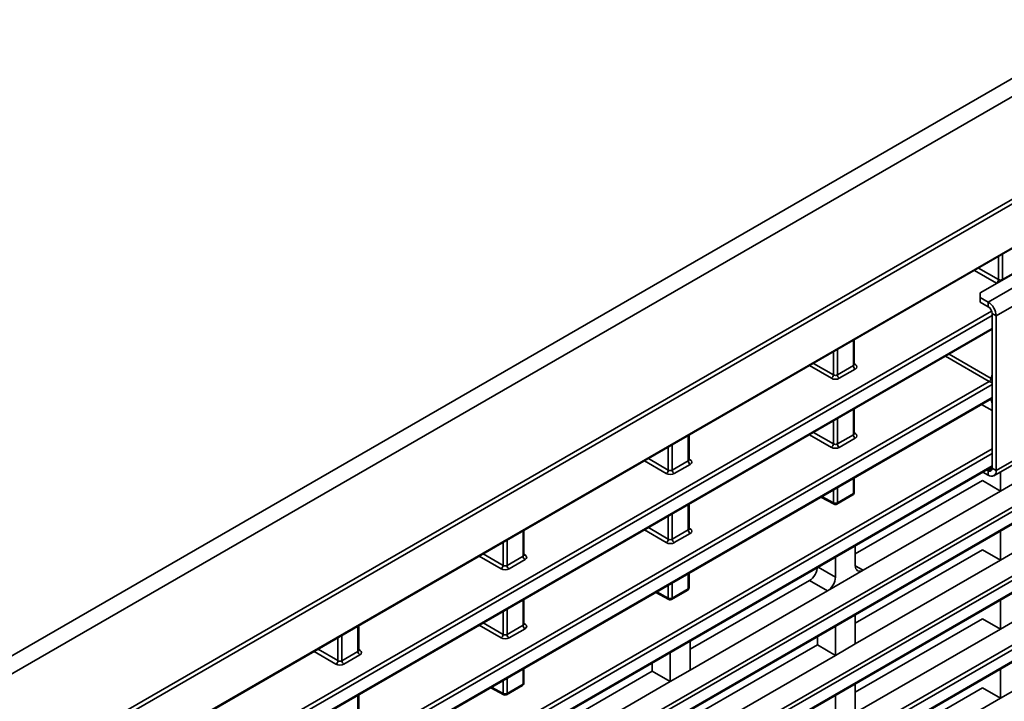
# Model space of a CAD drawing. Header units: millimetres. Extents: x 0 to 1118, y 0 to 864.
# Tile 28 of 250: x 221 to 243, y 195 to 210. Entities that reach past the tile are written whole.
import ezdxf

# ---------------------------------------------------------------- set-up
doc = ezdxf.new("R2010")
doc.units = ezdxf.units.MM

msp = doc.modelspace()

# ---------------------------------------------------------------- linework, layer by layer
at = {"color": 7, "linetype": 'Continuous', "lineweight": 35}
for p, q in [((196.857, 181.974), (288.509, 234.884)), ((288.691, 234.588), (197.034, 181.675)), ((197.1, 179.435), (288.759, 232.349)), ((197.1, 179.333), (288.534, 232.117)), ((197.087, 178.334), (288.521, 231.118)), ((197.1, 178.363), (288.534, 231.146)), ((199.068, 173.749), (287.246, 224.653)), ((287.29, 224.577), (199.112, 173.673)), ((199.112, 173.415), (287.29, 224.319)), ((199.099, 173.386), (287.277, 224.29)), ((199.068, 172.218), (287.246, 223.122)), ((287.29, 223.046), (199.112, 172.142)), ((199.112, 171.884), (287.29, 222.788)), ((199.099, 171.855), (287.277, 222.759)), ((199.068, 170.687), (287.246, 221.591)), ((287.29, 221.515), (199.112, 170.611)), ((199.112, 170.353), (287.29, 221.257)), ((199.099, 170.324), (287.277, 221.228)), ((243.643, 204.64), (242.052, 203.722)), ((243.996, 204.538), (242.229, 203.517)), ((242.458, 204.017), (242.458, 204.526)), ((242.546, 204.577), (242.546, 204.016)), ((242.017, 204.272), (242.458, 204.017)), ((244.173, 204.232), (242.405, 203.211)), ((242.414, 203.94), (241.929, 204.221)), ((242.546, 204.016), (242.901, 204.221)), ((242.546, 204.016), (242.547, 204.007)), ((242.052, 203.722), (242.052, 203.62)), ((242.052, 203.62), (242.229, 203.517)), ((242.052, 203.62), (242.052, 203.517)), ((242.052, 203.517), (242.229, 203.415)), ((242.229, 203.415), (242.229, 203.517)), ((224.971, 193.31), (242.306, 203.317)), ((242.317, 203.222), (225.015, 193.234)), ((242.405, 203.211), (242.317, 203.262)), ((242.317, 203.262), (242.317, 199.833)), ((242.405, 203.211), (242.405, 199.782)), ((225.002, 192.918), (242.317, 202.914)), ((225.015, 192.946), (242.317, 202.935)), ((239.242, 202.108), (239.242, 202.669)), ((239.26, 202.134), (239.26, 202.68)), ((238.799, 201.904), (238.799, 202.414)), ((238.887, 202.464), (238.887, 201.903)), ((242.253, 201.756), (241.286, 202.318)), ((241.362, 202.362), (242.296, 201.82)), ((238.755, 201.828), (238.27, 202.108)), ((238.358, 202.159), (238.799, 201.904)), ((238.887, 201.903), (239.242, 202.108)), ((239.26, 202.151), (239.287, 202.135)), ((239.285, 202.032), (238.93, 201.827)), ((242.296, 201.82), (242.317, 201.917)), ((224.971, 191.779), (242.253, 201.756)), ((242.317, 201.691), (225.015, 191.703)), ((225.015, 191.415), (242.317, 201.404)), ((225.002, 191.387), (242.305, 201.376)), ((242.081, 201.247), (242.317, 201.117)), ((242.296, 201.352), (242.279, 201.361)), ((242.317, 201.279), (242.296, 201.352)), ((242.305, 201.376), (242.317, 201.384)), ((239.242, 200.577), (239.242, 201.138)), ((239.26, 200.603), (239.26, 201.149)), ((238.799, 200.373), (238.799, 200.883)), ((238.887, 200.933), (238.887, 200.372)), ((244.173, 200.802), (242.405, 199.782)), ((235.583, 199.996), (235.583, 200.557)), ((235.601, 200.022), (235.601, 200.568)), ((238.755, 200.297), (238.27, 200.577)), ((238.358, 200.628), (238.799, 200.373)), ((238.887, 200.372), (239.242, 200.577)), ((239.26, 200.62), (239.287, 200.604)), ((242.354, 199.667), (244.121, 200.688)), ((235.14, 199.792), (235.14, 200.301)), ((235.227, 200.352), (235.227, 199.791)), ((239.285, 200.501), (238.93, 200.296)), ((224.383, 189.908), (242.317, 200.262)), ((242.317, 200.16), (224.383, 189.807)), ((199.099, 174.917), (242.317, 199.867)), ((199.112, 174.946), (242.317, 199.888)), ((235.096, 199.715), (234.61, 199.996)), ((234.699, 200.047), (235.14, 199.792)), ((235.227, 199.791), (235.583, 199.996)), ((235.626, 199.92), (235.271, 199.715)), ((235.601, 200.039), (235.628, 200.022)), ((242.229, 199.68), (242.111, 199.748)), ((242.229, 199.782), (242.199, 199.799)), ((242.317, 199.833), (242.229, 199.782)), ((242.229, 199.68), (242.229, 199.782)), ((242.317, 199.833), (242.405, 199.782)), ((242.503, 199.328), (242.503, 199.753)), ((239.242, 199.272), (239.242, 199.607)), ((239.26, 199.297), (239.26, 199.618)), ((242.103, 199.559), (239.285, 197.932)), ((242.503, 199.328), (242.103, 199.559)), ((242.945, 199.583), (242.503, 199.328)), ((238.543, 199.204), (238.799, 199.067)), ((238.799, 199.067), (238.799, 199.352)), ((238.874, 199.038), (239.229, 199.243)), ((238.887, 199.402), (238.887, 199.067)), ((238.887, 199.067), (239.242, 199.272)), ((239.462, 197.573), (242.503, 199.328)), ((235.583, 198.465), (235.583, 199.026)), ((235.601, 198.491), (235.601, 199.037)), ((238.524, 199.193), (238.813, 199.037)), ((235.14, 198.261), (235.14, 198.77)), ((235.227, 198.821), (235.227, 198.26)), ((231.923, 197.883), (231.923, 198.445)), ((231.942, 197.909), (231.942, 198.455)), ((235.096, 198.184), (234.61, 198.465)), ((234.699, 198.516), (235.14, 198.261)), ((235.227, 198.26), (235.583, 198.465)), ((235.626, 198.389), (235.271, 198.184)), ((235.601, 198.508), (235.628, 198.491)), ((242.503, 197.797), (242.503, 198.443)), ((231.481, 197.68), (231.481, 198.189)), ((231.568, 198.24), (231.568, 197.678)), ((239.285, 197.675), (239.285, 198.116)), ((231.039, 197.934), (231.481, 197.68)), ((231.942, 197.927), (231.968, 197.91)), ((242.103, 198.028), (239.285, 196.401)), ((242.503, 197.797), (242.103, 198.028)), ((242.945, 198.052), (242.503, 197.797)), ((231.436, 197.603), (230.951, 197.883)), ((231.568, 197.678), (231.923, 197.883)), ((231.967, 197.807), (231.612, 197.602)), ((238.843, 197.42), (238.843, 197.861)), ((239.285, 195.94), (242.503, 197.797)), ((235.583, 197.16), (235.583, 197.495)), ((235.601, 197.185), (235.601, 197.506)), ((238.461, 197.64), (238.843, 197.42)), ((239.462, 197.573), (238.667, 197.114)), ((239.285, 197.668), (239.462, 197.573)), ((235.227, 197.29), (235.227, 196.955)), ((238.267, 197.344), (235.626, 195.82)), ((238.667, 197.114), (238.267, 197.344)), ((234.865, 197.08), (235.154, 196.925)), ((234.884, 197.092), (235.14, 196.954)), ((235.14, 196.954), (235.14, 197.239)), ((235.215, 196.926), (235.57, 197.131)), ((235.227, 196.955), (235.583, 197.16)), ((235.626, 195.358), (238.667, 197.114)), ((231.923, 196.352), (231.923, 196.914)), ((231.942, 196.378), (231.942, 196.924)), ((242.503, 196.266), (242.503, 196.912)), ((231.481, 196.149), (231.481, 196.658)), ((231.568, 196.709), (231.568, 196.147)), ((239.285, 195.94), (239.285, 196.585)), ((231.039, 196.403), (231.481, 196.149)), ((231.942, 196.395), (231.968, 196.379)), ((242.103, 196.497), (239.285, 194.87)), ((242.503, 196.266), (242.103, 196.497)), ((242.945, 196.521), (242.503, 196.266)), ((228.264, 195.771), (228.264, 196.332)), ((228.282, 195.797), (228.282, 196.343)), ((231.436, 196.072), (230.951, 196.352)), ((231.568, 196.147), (231.923, 196.352)), ((231.967, 196.276), (231.612, 196.071)), ((238.843, 195.685), (238.843, 196.33)), ((239.285, 194.409), (242.503, 196.266)), ((227.821, 195.567), (227.821, 196.077)), ((227.909, 196.127), (227.909, 195.566)), ((235.626, 195.358), (235.626, 196.004)), ((238.444, 195.915), (238.444, 196.1)), ((239.285, 195.94), (238.843, 195.685)), ((227.777, 195.491), (227.292, 195.771)), ((227.38, 195.822), (227.821, 195.567)), ((227.909, 195.566), (228.264, 195.771)), ((228.282, 195.814), (228.309, 195.798)), ((235.184, 195.103), (235.184, 195.749)), ((238.444, 195.915), (235.626, 194.289)), ((238.843, 195.685), (238.444, 195.915)), ((228.307, 195.695), (227.952, 195.49)), ((234.785, 195.334), (234.785, 195.518)), ((235.626, 193.827), (238.843, 195.685)), ((231.923, 195.047), (231.923, 195.383)), ((231.942, 195.073), (231.942, 195.393)), ((234.785, 195.334), (231.967, 193.707)), ((235.184, 195.103), (234.785, 195.334)), ((235.626, 195.358), (235.184, 195.103)), ((242.503, 194.735), (242.503, 195.381)), ((231.481, 194.842), (231.481, 195.127)), ((231.568, 195.178), (231.568, 194.842)), ((232.143, 193.348), (235.184, 195.103)), ((231.205, 194.968), (231.494, 194.813)), ((231.225, 194.979), (231.481, 194.842)), ((231.555, 194.813), (231.91, 195.018)), ((231.568, 194.842), (231.923, 195.047)), ((239.285, 194.409), (239.285, 195.054)), ((242.103, 194.966), (239.285, 193.339)), ((242.503, 194.735), (242.103, 194.966)), ((242.945, 194.99), (242.503, 194.735)), ((228.264, 194.24), (228.264, 194.801)), ((228.282, 194.266), (228.282, 194.812)), ((238.843, 194.154), (238.843, 194.799)), ((239.462, 192.98), (242.503, 194.735))]:
    msp.add_line(p, q, dxfattribs=at)
for centre, radius, start, end in [((242.36, 204.023), 0.0991, 303.5222, 356.4778), ((242.022, 203.194), 0.384, 2.6055, 57.3945), ((242.125, 203.254), 0.192, 2.6055, 57.3945), ((239.338, 202.113), 0.0963, 182.6523, 236.7703), ((239.268, 202.164), 0.0347, 257.8875, 303.5279), ((238.7, 201.911), 0.0991, 303.5222, 356.4778), ((238.983, 201.908), 0.0963, 182.6523, 236.7703), ((242.198, 201.84), 0.101, 303.6397, 348.6873), ((242.268, 201.346), 0.029, 11.621, 44.7943), ((239.338, 200.582), 0.0963, 182.6523, 236.7703), ((239.268, 200.633), 0.0347, 257.8875, 303.5279), ((238.7, 200.38), 0.0991, 303.5222, 356.4778), ((238.983, 200.377), 0.0963, 182.6523, 236.7703), ((235.679, 200), 0.0963, 182.6523, 236.7703), ((235.608, 200.051), 0.0347, 257.8875, 303.5279), ((235.041, 199.798), 0.0991, 303.5222, 356.4778), ((235.324, 199.795), 0.0963, 182.6523, 236.7703), ((242.263, 199.824), 0.0546, 230.7967, 9.214), ((242.298, 199.764), 0.109, 230.7967, 9.214), ((239.198, 199.297), 0.0625, 299.9973, 0), ((239.211, 199.269), 0.0309, 305.0752, 6.237), ((239.23, 199.3), 0.03, 292.8092, 355.8707), ((238.843, 199.153), 0.0963, 243.2338, 297.3435), ((238.83, 199.064), 0.0313, 174.4698, 236.3434), ((238.843, 199.093), 0.0625, 241.7344, 299.9973), ((238.856, 199.064), 0.0309, 305.0752, 6.237), ((235.679, 198.469), 0.0963, 182.6523, 236.7703), ((235.608, 198.52), 0.0347, 257.8875, 303.5279), ((235.041, 198.267), 0.0991, 303.5222, 356.4778), ((235.324, 198.264), 0.0963, 182.6523, 236.7703), ((231.949, 197.939), 0.0347, 257.8875, 303.5279), ((231.382, 197.686), 0.0991, 303.5222, 356.4778), ((231.664, 197.683), 0.0963, 182.6523, 236.7703), ((232.019, 197.888), 0.0963, 182.6523, 236.7703), ((235.538, 197.185), 0.0625, 299.9973, 0), ((235.552, 197.156), 0.0309, 305.0752, 6.237), ((235.571, 197.187), 0.03, 292.8092, 355.8707), ((235.183, 197.04), 0.0963, 243.2338, 297.3435), ((235.171, 196.951), 0.0313, 174.4698, 236.3434), ((235.183, 196.98), 0.0625, 241.7344, 299.9973), ((235.197, 196.951), 0.0309, 305.0752, 6.237), ((231.949, 196.408), 0.0347, 257.8875, 303.5279), ((232.019, 196.357), 0.0963, 182.6523, 236.7703), ((231.382, 196.155), 0.0991, 303.5222, 356.4778), ((231.664, 196.152), 0.0963, 182.6523, 236.7703), ((228.36, 195.775), 0.0963, 182.6523, 236.7703), ((228.29, 195.827), 0.0347, 257.8875, 303.5279), ((227.722, 195.573), 0.0991, 303.5222, 356.4778), ((228.005, 195.57), 0.0963, 182.6523, 236.7703), ((231.879, 195.073), 0.0625, 299.9973, 0), ((231.912, 195.075), 0.03, 292.8092, 355.8707), ((231.512, 194.839), 0.0313, 174.4698, 236.3434), ((231.524, 194.928), 0.0963, 243.2338, 297.3435), ((231.538, 194.839), 0.0309, 305.0752, 6.237), ((231.893, 195.044), 0.0309, 305.0752, 6.237), ((231.524, 194.868), 0.0625, 241.7344, 299.9973)]:
    msp.add_arc(centre, radius, start, end, dxfattribs=at)
for centre, major_axis, ratio, start_param, end_param in [((242.502, 204.043), (0.0625, -0.002), 0.597067, 3.96315, 5.516493), ((239.198, 202.135), (0.0625, -0.002), 0.597067, 5.516493, 6.301891), ((239.197, 202.085), (0.125, -0.002), 0.587275, 5.506822, 7.060165), ((238.842, 201.88), (0.125, -0.002), 0.587275, 3.953479, 5.506822), ((238.843, 201.93), (0.0625, -0.002), 0.597067, 3.96315, 5.516493), ((239.198, 200.604), (0.0625, -0.002), 0.597067, 5.516493, 6.301891), ((239.197, 200.554), (0.125, -0.002), 0.587275, 5.506822, 7.060165), ((238.842, 200.349), (0.125, -0.002), 0.587275, 3.953479, 5.506822), ((238.843, 200.399), (0.0625, -0.002), 0.597067, 3.96315, 5.516493), ((235.538, 200.023), (0.0625, -0.002), 0.597067, 5.516493, 6.301891), ((235.538, 199.972), (0.125, -0.002), 0.587275, 5.506822, 7.060165), ((235.183, 199.767), (0.125, -0.002), 0.587275, 3.953479, 5.506822), ((235.183, 199.818), (0.0625, -0.002), 0.597067, 3.96315, 5.516493), ((235.538, 198.492), (0.0625, -0.002), 0.597067, 5.516493, 6.301891), ((235.538, 198.441), (0.125, -0.002), 0.587275, 5.506822, 7.060165), ((235.183, 198.236), (0.125, -0.002), 0.587275, 3.953479, 5.506822), ((235.183, 198.287), (0.0625, -0.002), 0.597067, 3.96315, 5.516493), ((231.879, 197.911), (0.0625, -0.002), 0.597067, 5.516493, 6.301891), ((231.878, 197.86), (0.125, -0.002), 0.587275, 5.506822, 7.060165), ((231.524, 197.706), (0.0625, -0.002), 0.597067, 3.96315, 5.516493), ((231.523, 197.655), (0.125, -0.002), 0.587275, 3.953479, 5.506822), ((238.267, 197.548), (0.125, 0.217), 0.577557, 3.927062, 5.497554), ((239.462, 197.777), (0.125, 0.217), 0.577206, 2.356266, 3.926757), ((238.667, 197.318), (0.125, 0.217), 0.577557, 3.927062, 5.497554), ((231.879, 196.38), (0.0625, -0.002), 0.597067, 5.516493, 6.301891), ((231.878, 196.329), (0.125, -0.002), 0.587275, 5.506822, 7.060165), ((231.523, 196.124), (0.125, -0.002), 0.587275, 3.953479, 5.506822), ((231.524, 196.175), (0.0625, -0.002), 0.597067, 3.96315, 5.516493), ((228.22, 195.798), (0.0625, -0.002), 0.597067, 5.516493, 6.301891), ((228.219, 195.747), (0.125, -0.002), 0.587275, 5.506822, 7.060165), ((227.865, 195.593), (0.0625, -0.002), 0.597067, 3.96315, 5.516493), ((227.864, 195.542), (0.125, -0.002), 0.587275, 3.953479, 5.506822)]:
    msp.add_ellipse(centre, major_axis=major_axis, ratio=ratio, start_param=start_param, end_param=end_param, dxfattribs=at)
for points, knots in [([(239.261, 202.127), (239.262, 202.127), (239.262, 202.126), (239.26, 202.132), (239.26, 202.134), (239.26, 202.134)], [0, 0, 0, 0, 0.248034, 0.967036, 1, 1, 1, 1]), ([(242.317, 201.732), (242.31, 201.734), (242.297, 201.737), (242.28, 201.744), (242.266, 201.75), (242.258, 201.753), (242.254, 201.755), (242.253, 201.756)], [0, 0, 0, 0, 0.33355, 0.662802, 0.76898, 0.954648, 1, 1, 1, 1]), ([(242.296, 201.82), (242.297, 201.819), (242.301, 201.817), (242.307, 201.812), (242.314, 201.806), (242.316, 201.804), (242.317, 201.803)], [0, 0, 0, 0, 0.116547, 0.603946, 0.862443, 1, 1, 1, 1]), ([(242.317, 201.352), (242.316, 201.351), (242.314, 201.349), (242.307, 201.349), (242.301, 201.349), (242.297, 201.351), (242.296, 201.352)], [0, 0, 0, 0, 0.137557, 0.396054, 0.883453, 1, 1, 1, 1]), ([(239.261, 200.596), (239.262, 200.596), (239.262, 200.595), (239.26, 200.601), (239.26, 200.603), (239.26, 200.603)], [0, 0, 0, 0, 0.248034, 0.967036, 1, 1, 1, 1]), ([(235.602, 200.015), (235.602, 200.015), (235.603, 200.014), (235.6, 200.02), (235.601, 200.021), (235.601, 200.022)], [0, 0, 0, 0, 0.248034, 0.967036, 1, 1, 1, 1]), ([(235.602, 198.484), (235.602, 198.484), (235.603, 198.483), (235.6, 198.489), (235.601, 198.49), (235.601, 198.491)], [0, 0, 0, 0, 0.248034, 0.967036, 1, 1, 1, 1]), ([(231.943, 197.902), (231.943, 197.902), (231.943, 197.901), (231.941, 197.907), (231.942, 197.909), (231.942, 197.909)], [0, 0, 0, 0, 0.248034, 0.967036, 1, 1, 1, 1]), ([(231.943, 196.371), (231.943, 196.371), (231.943, 196.37), (231.941, 196.376), (231.942, 196.378), (231.942, 196.378)], [0, 0, 0, 0, 0.248034, 0.967036, 1, 1, 1, 1]), ([(228.284, 195.79), (228.284, 195.79), (228.284, 195.789), (228.282, 195.795), (228.282, 195.797), (228.282, 195.797)], [0, 0, 0, 0, 0.248034, 0.967036, 1, 1, 1, 1])]:
    msp.add_open_spline(points, degree=3, knots=knots, dxfattribs=at)

doc.saveas('drawing.dxf')
